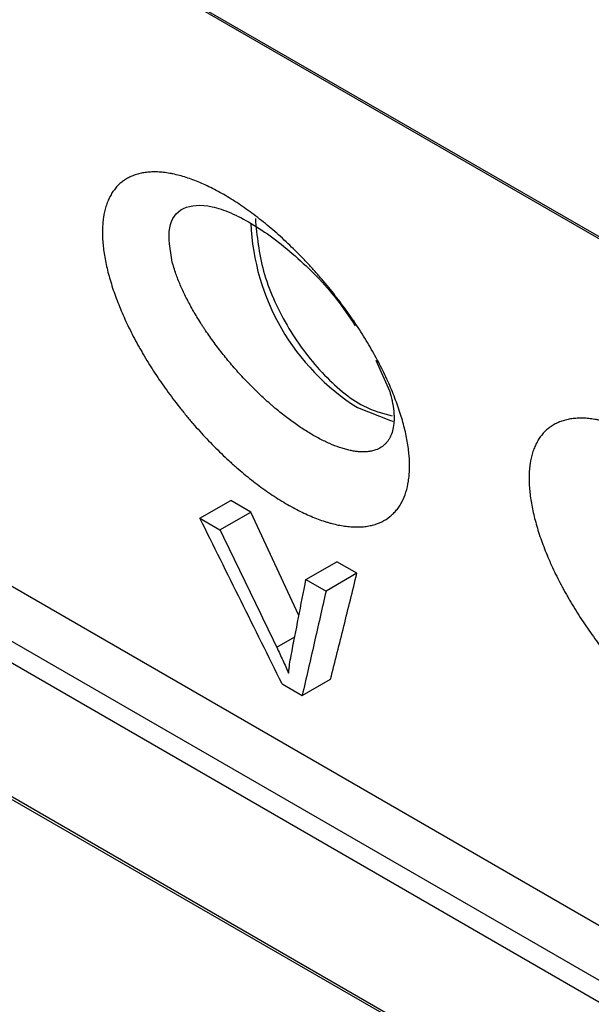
# Model space of a CAD drawing. Header units: millimetres. Extents: x -0.57 to 0.95, y -0.4 to 0.71.
# Tile 224 of 256: x 0.7165 to 0.7307, y 0.1972 to 0.2216. Entities that reach past the tile are written whole.
import ezdxf

# ---------------------------------------------------------------- set-up
doc = ezdxf.new("R2010")
doc.units = ezdxf.units.MM
doc.layers.add('FORMAT', color=7, linetype='Continuous')

msp = doc.modelspace()

# ---------------------------------------------------------------- linework, layer by layer
at = {"layer": 'FORMAT', "color": 7, "linetype": 'Continuous', "lineweight": 25}
for p, q in [((0.749779, 0.205335), (0.609663, 0.286222)), ((0.60972, 0.286136), (0.749836, 0.205249)), ((0.755617, 0.184834), (0.6155, 0.265722)), ((0.754433, 0.184151), (0.614317, 0.265039)), ((0.761415, 0.176256), (0.608308, 0.264643)), ((0.608364, 0.264551), (0.761477, 0.176161)), ((0.614109, 0.264626), (0.754225, 0.183739)), ((0.725335, 0.213171), (0.725676, 0.212409)), ((0.720961, 0.209238), (0.72173, 0.209682)), ((0.72223, 0.209393), (0.72173, 0.209682)), ((0.721461, 0.208949), (0.72223, 0.209393)), ((0.723424, 0.206821), (0.72223, 0.209393)), ((0.720961, 0.209238), (0.721461, 0.208949)), ((0.723598, 0.207715), (0.724367, 0.208159)), ((0.724867, 0.207871), (0.724367, 0.208159)), ((0.724867, 0.207871), (0.724098, 0.207427)), ((0.723598, 0.207715), (0.724098, 0.207427)), ((0.722872, 0.206032), (0.72332, 0.20629)), ((0.723505, 0.204832), (0.724211, 0.20524)), ((0.723005, 0.205121), (0.723505, 0.204832))]:
    msp.add_line(p, q, dxfattribs=at)
at = {"layer": 'FORMAT', "color": 7, "linetype": 'Continuous', "lineweight": 25, "flags": 128}
msp.add_lwpolyline([(0.724879, 0.211989), (0.725699, 0.211666), (0.725755, 0.211656)], dxfattribs=at)
at = {"layer": 'FORMAT', "color": 7, "linetype": 'Continuous', "lineweight": 25}
msp.add_arc((0.727937, 0.216817), 0.0057142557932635, 182.40703, 237.650838, dxfattribs=at)
for points, knots in [([(0.7261170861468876, 0.211153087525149), (0.7260956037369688, 0.211275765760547), (0.7260682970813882, 0.2114012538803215), (0.726002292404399, 0.2116576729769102), (0.7259635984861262, 0.2117886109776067), (0.7258969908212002, 0.2119891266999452), (0.7258733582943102, 0.212056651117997), (0.7258231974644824, 0.2121930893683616), (0.7257966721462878, 0.2122619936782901), (0.7257406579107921, 0.2124012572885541), (0.7257111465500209, 0.2124716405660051), (0.7256498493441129, 0.2126121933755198), (0.7256179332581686, 0.2126826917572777), (0.7255186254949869, 0.2128943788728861), (0.7254475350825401, 0.2130361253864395), (0.7253337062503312, 0.213249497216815), (0.7252945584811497, 0.2133207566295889), (0.7252138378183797, 0.2134635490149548), (0.72517226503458, 0.2135350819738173), (0.7250866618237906, 0.2136784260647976), (0.7250426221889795, 0.2137502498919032), (0.7249520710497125, 0.2138941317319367), (0.7249054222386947, 0.2139663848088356), (0.7248107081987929, 0.2141094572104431), (0.7247624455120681, 0.2141805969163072), (0.72466425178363, 0.2143219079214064), (0.7246143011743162, 0.2143921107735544), (0.7244619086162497, 0.2146013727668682), (0.7243569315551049, 0.21473908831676), (0.7241943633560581, 0.214942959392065), (0.7241393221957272, 0.2150104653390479), (0.7240275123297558, 0.2151445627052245), (0.7239707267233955, 0.2152111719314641), (0.7238554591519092, 0.215343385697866), (0.7237967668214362, 0.2154092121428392), (0.7236790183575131, 0.215538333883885), (0.7236197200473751, 0.2156019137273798), (0.7235004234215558, 0.2157269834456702), (0.723440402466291, 0.2157884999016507), (0.7233196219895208, 0.2159095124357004), (0.7232588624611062, 0.2159690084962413), (0.7231366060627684, 0.2160859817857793), (0.7230751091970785, 0.2161434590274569), (0.7229513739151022, 0.2162563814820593), (0.7228891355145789, 0.2163118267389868), (0.7227639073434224, 0.2164206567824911), (0.7227009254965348, 0.2164740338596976), (0.7225741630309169, 0.2165787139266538), (0.7225103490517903, 0.2166300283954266), (0.7223835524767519, 0.2167292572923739), (0.7223202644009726, 0.2167774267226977), (0.722194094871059, 0.2168707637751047), (0.7221311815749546, 0.2169159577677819), (0.7219429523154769, 0.2170471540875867), (0.7218181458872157, 0.2171287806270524), (0.7216319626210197, 0.2172424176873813), (0.7215700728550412, 0.2172788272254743), (0.7214466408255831, 0.2173486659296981), (0.7213851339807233, 0.2173820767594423), (0.7212623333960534, 0.2174459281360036), (0.7212015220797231, 0.2174761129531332), (0.7210814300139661, 0.2175328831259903), (0.7210220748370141, 0.2175595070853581), (0.7208461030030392, 0.2176341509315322), (0.7207315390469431, 0.2176769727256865), (0.7205078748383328, 0.2177488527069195), (0.7203987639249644, 0.2177779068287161), (0.7202658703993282, 0.2178054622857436), (0.7202394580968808, 0.2178105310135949), (0.7201870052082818, 0.2178197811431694), (0.7201609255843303, 0.2178239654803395), (0.7200836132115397, 0.2178351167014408), (0.7200332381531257, 0.2178407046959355), (0.7199347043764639, 0.217848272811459), (0.7198865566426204, 0.2178502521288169), (0.7197924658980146, 0.2178506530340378), (0.7197465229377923, 0.2178490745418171), (0.7196568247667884, 0.2178423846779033), (0.7196130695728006, 0.2178372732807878), (0.7195277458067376, 0.2178235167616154), (0.7194861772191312, 0.217814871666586), (0.7194052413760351, 0.2177940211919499), (0.7193658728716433, 0.2177818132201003), (0.7192893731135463, 0.2177537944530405), (0.7192521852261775, 0.2177379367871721), (0.7191809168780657, 0.2177029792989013), (0.7191466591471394, 0.2176838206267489), (0.7190809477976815, 0.217642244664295), (0.7190494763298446, 0.2176198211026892), (0.7189591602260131, 0.2175477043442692), (0.7189044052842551, 0.2174931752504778), (0.7188304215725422, 0.2174017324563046), (0.718807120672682, 0.217369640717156), (0.7187632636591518, 0.2173022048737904), (0.7187427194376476, 0.2172668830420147), (0.7187043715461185, 0.217192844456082), (0.718686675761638, 0.2171543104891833), (0.7186544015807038, 0.2170747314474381), (0.7186397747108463, 0.2170335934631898), (0.7186003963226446, 0.2169063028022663), (0.7185801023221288, 0.2168162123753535), (0.7185584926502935, 0.2166733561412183), (0.7185527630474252, 0.2166244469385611), (0.7185442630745, 0.2165240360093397), (0.7185414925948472, 0.2164725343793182), (0.7185389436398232, 0.2163669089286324), (0.7185391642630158, 0.2163128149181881), (0.7185426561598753, 0.2162018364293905), (0.7185459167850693, 0.2161453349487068), (0.7185601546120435, 0.2159734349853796), (0.7185755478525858, 0.2158552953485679), (0.718596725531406, 0.2157337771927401)], [0.0174466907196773, 0.0174466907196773, 0.0174466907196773, 0.0174466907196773, 0.0179683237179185, 0.0179683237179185, 0.0184899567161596, 0.0184899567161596, 0.0187507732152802, 0.0187507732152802, 0.0190115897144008, 0.0190115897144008, 0.0192724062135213, 0.0192724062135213, 0.0195332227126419, 0.0195332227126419, 0.0200548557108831, 0.0200548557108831, 0.0203156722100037, 0.0203156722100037, 0.0205764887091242, 0.0205764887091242, 0.0208373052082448, 0.0208373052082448, 0.0210981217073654, 0.0210981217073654, 0.021358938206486, 0.021358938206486, 0.0216197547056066, 0.0216197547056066, 0.0221413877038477, 0.0221413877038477, 0.0224022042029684, 0.0224022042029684, 0.0226630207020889, 0.0226630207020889, 0.0229238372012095, 0.0229238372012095, 0.0231846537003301, 0.0231846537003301, 0.0234454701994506, 0.0234454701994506, 0.0237062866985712, 0.0237062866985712, 0.0239671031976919, 0.0239671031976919, 0.0242279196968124, 0.0242279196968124, 0.024488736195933, 0.024488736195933, 0.0247495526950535, 0.0247495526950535, 0.0250103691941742, 0.0250103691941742, 0.0252711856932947, 0.0252711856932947, 0.0257928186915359, 0.0257928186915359, 0.0260536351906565, 0.0260536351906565, 0.0263144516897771, 0.0263144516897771, 0.0265752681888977, 0.0265752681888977, 0.0268360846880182, 0.0268360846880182, 0.0273577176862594, 0.0273577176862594, 0.0278793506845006, 0.0278793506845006, 0.0280097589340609, 0.0280097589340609, 0.0281401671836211, 0.0281401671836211, 0.0284009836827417, 0.0284009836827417, 0.0286618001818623, 0.0286618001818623, 0.0289226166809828, 0.0289226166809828, 0.0291834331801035, 0.0291834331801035, 0.0294442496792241, 0.0294442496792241, 0.0297050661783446, 0.0297050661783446, 0.0299658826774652, 0.0299658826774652, 0.0302266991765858, 0.0302266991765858, 0.0304875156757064, 0.0304875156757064, 0.0310091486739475, 0.0310091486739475, 0.0312699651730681, 0.0312699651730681, 0.0315307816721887, 0.0315307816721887, 0.0317915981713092, 0.0317915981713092, 0.0320524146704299, 0.0320524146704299, 0.032574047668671, 0.032574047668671, 0.0328348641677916, 0.0328348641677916, 0.0330956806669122, 0.0330956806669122, 0.0333564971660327, 0.0333564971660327, 0.0336173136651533, 0.0336173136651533, 0.0341389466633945, 0.0341389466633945, 0.0341389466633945, 0.0341389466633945]), ([(0.7202757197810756, 0.2156057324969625), (0.7202251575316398, 0.2159139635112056), (0.720124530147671, 0.2165273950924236), (0.7204944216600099, 0.2170133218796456), (0.7210975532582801, 0.2170553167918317), (0.7217194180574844, 0.2168501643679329), (0.7222332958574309, 0.2165866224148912), (0.7227780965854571, 0.2162231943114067), (0.723508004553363, 0.2156249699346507), (0.72427192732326, 0.2148604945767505), (0.7246779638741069, 0.2142465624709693), (0.7248257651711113, 0.2140230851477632)], [0, 0, 0, 0, 0.1542091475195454, 0.3069021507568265, 0.4586860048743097, 0.5350450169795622, 0.610234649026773, 0.6852401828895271, 0.7617016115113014, 0.9132570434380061, 1, 1, 1, 1]), ([(0.7223414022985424, 0.2166887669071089), (0.7223817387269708, 0.2162596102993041), (0.7224624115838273, 0.2154012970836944), (0.7230845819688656, 0.2140057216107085), (0.7239697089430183, 0.2128181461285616), (0.7249280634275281, 0.2120020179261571), (0.7255047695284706, 0.2118495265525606), (0.7257407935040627, 0.2117871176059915)], [0, 0, 0, 0, 0.21309247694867, 0.4261849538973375, 0.6392774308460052, 0.8523699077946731, 1, 1, 1, 1]), ([(0.7185967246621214, 0.215733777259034), (0.7186179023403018, 0.2156122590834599), (0.7186448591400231, 0.2154873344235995), (0.7186940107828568, 0.2152948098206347), (0.7187118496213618, 0.2152297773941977), (0.7187504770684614, 0.2150979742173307), (0.718771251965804, 0.215031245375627), (0.7188158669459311, 0.2148958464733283), (0.7188395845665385, 0.2148275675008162), (0.7188895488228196, 0.2146905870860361), (0.7189158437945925, 0.2146217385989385), (0.7189985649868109, 0.2144142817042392), (0.7190588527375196, 0.2142746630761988), (0.7191569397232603, 0.2140633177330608), (0.7191909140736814, 0.2139925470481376), (0.7192614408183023, 0.2138503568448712), (0.7192979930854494, 0.2137789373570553), (0.7193737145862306, 0.213635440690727), (0.7194128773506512, 0.2135633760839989), (0.7194736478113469, 0.213454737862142), (0.7194942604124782, 0.2134184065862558), (0.7195359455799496, 0.2133459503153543), (0.7195570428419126, 0.2133097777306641), (0.7196637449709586, 0.2131293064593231), (0.7197530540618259, 0.2129859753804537), (0.7199394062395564, 0.2127014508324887), (0.7200364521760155, 0.2125602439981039), (0.7201878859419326, 0.2123500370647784), (0.7202393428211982, 0.2122802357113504), (0.7203442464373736, 0.212141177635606), (0.7203976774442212, 0.2120719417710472), (0.7205066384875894, 0.2119339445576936), (0.7205621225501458, 0.2118652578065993), (0.720673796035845, 0.211730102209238), (0.7207302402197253, 0.2116633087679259), (0.7209010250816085, 0.2114656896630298), (0.7210170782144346, 0.2113372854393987), (0.7211943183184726, 0.2111498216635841), (0.7212539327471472, 0.2110881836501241), (0.7213742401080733, 0.2109666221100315), (0.7214349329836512, 0.2109066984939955), (0.721557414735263, 0.2107885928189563), (0.7216191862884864, 0.210730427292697), (0.7217127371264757, 0.2106444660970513), (0.7217440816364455, 0.210616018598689), (0.7218066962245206, 0.2105598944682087), (0.7218380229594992, 0.2105321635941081), (0.7219946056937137, 0.2103953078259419), (0.7221199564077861, 0.2102912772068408), (0.7223707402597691, 0.210094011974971), (0.7224961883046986, 0.2100007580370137), (0.7227472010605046, 0.209825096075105), (0.7228727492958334, 0.2097426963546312), (0.7231240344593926, 0.2095891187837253), (0.7232475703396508, 0.2095192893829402), (0.7234904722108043, 0.2093931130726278), (0.7236098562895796, 0.209336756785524), (0.7238445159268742, 0.2092374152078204), (0.7239597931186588, 0.2091944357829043), (0.724101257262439, 0.2091492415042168), (0.7241294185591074, 0.2091406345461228), (0.7241854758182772, 0.2091242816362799), (0.724213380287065, 0.2091165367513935), (0.724296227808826, 0.2090947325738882), (0.724350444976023, 0.2090820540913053), (0.7244569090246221, 0.2090603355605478), (0.7245091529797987, 0.2090512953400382), (0.7246116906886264, 0.2090368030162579), (0.7246619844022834, 0.2090313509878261), (0.7247606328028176, 0.2090240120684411), (0.7248089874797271, 0.2090221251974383), (0.7249037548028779, 0.2090219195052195), (0.7249501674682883, 0.2090236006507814), (0.7250410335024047, 0.2090305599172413), (0.7250854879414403, 0.2090358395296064), (0.7251506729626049, 0.2090464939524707), (0.7251721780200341, 0.2090505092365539), (0.7252145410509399, 0.2090594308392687), (0.7252353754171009, 0.2090643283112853), (0.7253378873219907, 0.2090910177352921), (0.7254145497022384, 0.2091193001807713), (0.7255574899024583, 0.2091893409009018), (0.7256237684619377, 0.2092310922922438), (0.7257154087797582, 0.209303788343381), (0.725744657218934, 0.2093297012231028), (0.7258005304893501, 0.2093849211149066), (0.7258271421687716, 0.2094142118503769), (0.7258777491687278, 0.2094763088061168), (0.7259015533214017, 0.2095088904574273), (0.7259460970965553, 0.2095768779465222), (0.7259668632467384, 0.209612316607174), (0.7260247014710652, 0.2097228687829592), (0.7260573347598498, 0.2098022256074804), (0.7261108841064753, 0.2099720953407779), (0.7261317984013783, 0.2100626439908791), (0.7261542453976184, 0.2102068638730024), (0.7261602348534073, 0.2102564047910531), (0.7261691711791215, 0.2103582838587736), (0.7261720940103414, 0.2104103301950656), (0.7261762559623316, 0.2105696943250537), (0.7261729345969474, 0.2106804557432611), (0.7261588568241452, 0.2108529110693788), (0.7261526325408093, 0.2109115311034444), (0.7261371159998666, 0.2110309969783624), (0.7261278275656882, 0.2110917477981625), (0.726117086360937, 0.2111530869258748)], [0.0007544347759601, 0.0007544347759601, 0.0007544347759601, 0.0007544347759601, 0.0012760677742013, 0.0012760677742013, 0.0015368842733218, 0.0015368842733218, 0.0017977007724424, 0.0017977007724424, 0.002058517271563, 0.002058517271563, 0.0023193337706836, 0.0023193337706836, 0.0028409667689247, 0.0028409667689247, 0.0031017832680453, 0.0031017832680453, 0.0033625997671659, 0.0033625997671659, 0.0036234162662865, 0.0036234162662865, 0.0037538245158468, 0.0037538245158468, 0.0038842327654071, 0.0038842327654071, 0.0044058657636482, 0.0044058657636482, 0.0049274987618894, 0.0049274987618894, 0.00518831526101, 0.00518831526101, 0.0054491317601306, 0.0054491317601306, 0.0057099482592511, 0.0057099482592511, 0.0059707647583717, 0.0059707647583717, 0.0064923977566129, 0.0064923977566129, 0.0067532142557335, 0.0067532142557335, 0.007014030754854, 0.007014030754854, 0.0072748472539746, 0.0072748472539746, 0.0074052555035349, 0.0074052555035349, 0.0075356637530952, 0.0075356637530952, 0.0080572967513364, 0.0080572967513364, 0.0085789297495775, 0.0085789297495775, 0.0091005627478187, 0.0091005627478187, 0.0096221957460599, 0.0096221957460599, 0.010143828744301, 0.010143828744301, 0.0106654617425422, 0.0106654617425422, 0.0107958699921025, 0.0107958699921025, 0.0109262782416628, 0.0109262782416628, 0.0111870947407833, 0.0111870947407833, 0.0114479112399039, 0.0114479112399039, 0.0117087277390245, 0.0117087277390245, 0.0119695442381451, 0.0119695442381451, 0.0122303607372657, 0.0122303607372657, 0.0124911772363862, 0.0124911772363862, 0.0126215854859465, 0.0126215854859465, 0.0127519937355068, 0.0127519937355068, 0.013273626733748, 0.013273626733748, 0.0137952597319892, 0.0137952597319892, 0.0140560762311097, 0.0140560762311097, 0.0143168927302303, 0.0143168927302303, 0.0145777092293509, 0.0145777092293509, 0.0148385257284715, 0.0148385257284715, 0.0153601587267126, 0.0153601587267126, 0.0158817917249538, 0.0158817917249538, 0.0161426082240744, 0.0161426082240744, 0.016403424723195, 0.016403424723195, 0.0169250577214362, 0.0169250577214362, 0.0171858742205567, 0.0171858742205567, 0.0174466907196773, 0.0174466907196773, 0.0174466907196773, 0.0174466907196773]), ([(0.7257022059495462, 0.2123188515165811), (0.7257135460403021, 0.2122767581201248), (0.7257238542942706, 0.2122350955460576), (0.7257422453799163, 0.2121532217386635), (0.7257503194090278, 0.2121130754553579), (0.7257711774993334, 0.2119950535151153), (0.7257806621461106, 0.2119193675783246), (0.7257881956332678, 0.2118106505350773), (0.7257895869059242, 0.2117751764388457), (0.7257901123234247, 0.2117058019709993), (0.7257892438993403, 0.2116721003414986), (0.7257832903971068, 0.2115740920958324), (0.7257748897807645, 0.2115126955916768), (0.7257493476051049, 0.2113978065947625), (0.7257322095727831, 0.2113442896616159), (0.7256998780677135, 0.2112699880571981), (0.7256879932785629, 0.2112462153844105), (0.7256619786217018, 0.2112007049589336), (0.7256478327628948, 0.2111789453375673), (0.7256172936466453, 0.211137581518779), (0.7256010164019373, 0.2111181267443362), (0.7255664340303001, 0.2110815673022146), (0.7255481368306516, 0.21106447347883), (0.7254902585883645, 0.211016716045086), (0.7254476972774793, 0.2109895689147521), (0.7253546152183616, 0.2109446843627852), (0.7253040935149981, 0.2109269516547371), (0.7252358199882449, 0.2109108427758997), (0.7252219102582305, 0.2109079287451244), (0.7251935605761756, 0.2109027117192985), (0.7251791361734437, 0.2109004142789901), (0.7251353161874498, 0.2108944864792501), (0.7251053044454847, 0.2108918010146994), (0.7250437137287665, 0.2108889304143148), (0.725012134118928, 0.2108887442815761), (0.7249474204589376, 0.2108908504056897), (0.7249142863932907, 0.2108931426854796), (0.7248464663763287, 0.2109002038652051), (0.7248117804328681, 0.210904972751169), (0.7247408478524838, 0.2109170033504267), (0.72470460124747, 0.2109242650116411), (0.7246305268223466, 0.2109413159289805), (0.7245927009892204, 0.2109511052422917), (0.7245347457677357, 0.2109677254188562), (0.7245151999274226, 0.2109735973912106), (0.7244758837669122, 0.2109859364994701), (0.7244561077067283, 0.2109924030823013), (0.7243566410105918, 0.211026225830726), (0.7242751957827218, 0.2110579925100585), (0.7241086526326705, 0.211130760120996), (0.7240235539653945, 0.211171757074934), (0.7238496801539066, 0.2112630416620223), (0.723760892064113, 0.211313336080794), (0.7235795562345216, 0.2114235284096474), (0.7234885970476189, 0.2114824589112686), (0.7233060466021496, 0.2116077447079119), (0.7232144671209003, 0.2116740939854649), (0.7230307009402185, 0.2118141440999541), (0.7229385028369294, 0.2118878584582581), (0.7228228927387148, 0.2119846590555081), (0.7227997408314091, 0.2120042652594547), (0.7227534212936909, 0.2120439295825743), (0.7227302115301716, 0.2120640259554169), (0.7226608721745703, 0.2121247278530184), (0.7226149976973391, 0.2121657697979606), (0.7225238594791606, 0.2122490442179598), (0.7224786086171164, 0.2122912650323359), (0.7223887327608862, 0.212376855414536), (0.7223441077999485, 0.2124202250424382), (0.7222111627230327, 0.2125520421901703), (0.7221237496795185, 0.2126422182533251), (0.7219945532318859, 0.2127808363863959), (0.7219517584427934, 0.2128276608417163), (0.7218668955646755, 0.2129223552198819), (0.7218246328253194, 0.2129704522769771), (0.7217414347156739, 0.2130670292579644), (0.7217005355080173, 0.2131154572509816), (0.7216200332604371, 0.2132126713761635), (0.7215804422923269, 0.2132614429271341), (0.7214636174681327, 0.2134082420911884), (0.7213883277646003, 0.2135067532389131), (0.721242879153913, 0.2137050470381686), (0.721172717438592, 0.2138048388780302), (0.7210882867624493, 0.2139303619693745), (0.7210715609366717, 0.2139555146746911), (0.7210384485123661, 0.2140058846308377), (0.7210220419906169, 0.2140311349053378), (0.7209735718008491, 0.2141066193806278), (0.7209422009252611, 0.2141566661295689), (0.7208812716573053, 0.2142562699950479), (0.7208517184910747, 0.2143058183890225), (0.7207944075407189, 0.2144044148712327), (0.7207666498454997, 0.2144534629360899), (0.720686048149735, 0.2145998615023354), (0.7206358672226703, 0.214696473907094), (0.7205659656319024, 0.2148398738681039), (0.7205435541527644, 0.2148874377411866), (0.7205005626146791, 0.2149820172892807), (0.7204799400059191, 0.2150291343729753), (0.720440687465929, 0.2151225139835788), (0.7204221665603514, 0.2151685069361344), (0.7203872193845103, 0.2152592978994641), (0.720370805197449, 0.2153040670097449), (0.7203361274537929, 0.2154036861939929), (0.7203184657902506, 0.2154581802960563), (0.7203024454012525, 0.2155117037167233)], [0.0009483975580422, 0.0009483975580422, 0.0009483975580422, 0.0009483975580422, 0.0012092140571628, 0.0012092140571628, 0.0014700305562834, 0.0014700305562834, 0.0019916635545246, 0.0019916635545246, 0.0022524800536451, 0.0022524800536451, 0.0025132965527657, 0.0025132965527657, 0.0030349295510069, 0.0030349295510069, 0.003556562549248, 0.003556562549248, 0.0038173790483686, 0.0038173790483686, 0.0040781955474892, 0.0040781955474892, 0.0043390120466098, 0.0043390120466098, 0.0045998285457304, 0.0045998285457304, 0.0051214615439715, 0.0051214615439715, 0.0056430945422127, 0.0056430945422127, 0.005773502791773, 0.005773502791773, 0.0059039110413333, 0.0059039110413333, 0.0061647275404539, 0.0061647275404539, 0.0064255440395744, 0.0064255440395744, 0.006686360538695, 0.006686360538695, 0.0069471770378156, 0.0069471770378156, 0.0072079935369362, 0.0072079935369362, 0.0074688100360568, 0.0074688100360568, 0.0075992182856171, 0.0075992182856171, 0.0077296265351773, 0.0077296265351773, 0.0082512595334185, 0.0082512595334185, 0.0087728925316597, 0.0087728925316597, 0.0092945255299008, 0.0092945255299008, 0.009816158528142, 0.009816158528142, 0.0103377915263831, 0.0103377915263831, 0.0108594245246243, 0.0108594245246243, 0.0109898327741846, 0.0109898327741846, 0.0111202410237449, 0.0111202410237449, 0.0113810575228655, 0.0113810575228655, 0.0116418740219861, 0.0116418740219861, 0.0119026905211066, 0.0119026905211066, 0.0124243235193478, 0.0124243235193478, 0.0126851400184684, 0.0126851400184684, 0.012945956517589, 0.012945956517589, 0.0132067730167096, 0.0132067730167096, 0.0134675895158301, 0.0134675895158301, 0.0139892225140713, 0.0139892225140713, 0.0145108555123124, 0.0145108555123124, 0.0146412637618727, 0.0146412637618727, 0.014771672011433, 0.014771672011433, 0.0150324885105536, 0.0150324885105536, 0.0152933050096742, 0.0152933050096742, 0.0155541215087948, 0.0155541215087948, 0.0160757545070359, 0.0160757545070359, 0.0163365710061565, 0.0163365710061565, 0.0165973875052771, 0.0165973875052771, 0.0168582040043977, 0.0168582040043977, 0.0171190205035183, 0.0171190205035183, 0.0174466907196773, 0.0174466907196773, 0.0174466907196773, 0.0174466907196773]), ([(0.7367236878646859, 0.2050300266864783), (0.7367022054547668, 0.2051527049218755), (0.7366748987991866, 0.2052781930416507), (0.7366088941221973, 0.2055346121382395), (0.7365702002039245, 0.2056655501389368), (0.7365035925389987, 0.2058660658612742), (0.7364799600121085, 0.2059335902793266), (0.7364297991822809, 0.2060700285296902), (0.7364032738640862, 0.2061389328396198), (0.7363472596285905, 0.2062781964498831), (0.7363177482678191, 0.2063485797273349), (0.7362564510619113, 0.2064891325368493), (0.736224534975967, 0.2065596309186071), (0.7361252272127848, 0.2067713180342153), (0.7360541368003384, 0.2069130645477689), (0.7359403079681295, 0.2071264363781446), (0.7359011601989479, 0.2071976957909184), (0.735820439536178, 0.2073404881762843), (0.735778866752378, 0.2074120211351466), (0.7356932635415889, 0.2075553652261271), (0.735649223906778, 0.2076271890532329), (0.735558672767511, 0.2077710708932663), (0.7355120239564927, 0.2078433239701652), (0.735417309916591, 0.2079863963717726), (0.7353690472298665, 0.2080575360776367), (0.7352708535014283, 0.2081988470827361), (0.7352209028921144, 0.208269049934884), (0.7350685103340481, 0.2084783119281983), (0.7349635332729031, 0.2086160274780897), (0.7348009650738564, 0.2088198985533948), (0.7347459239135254, 0.2088874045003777), (0.7346341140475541, 0.2090215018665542), (0.7345773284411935, 0.2090881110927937), (0.7344620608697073, 0.2092203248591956), (0.7344033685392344, 0.2092861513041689), (0.7342856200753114, 0.2094152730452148), (0.7342263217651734, 0.2094788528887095), (0.734107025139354, 0.2096039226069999), (0.7340470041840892, 0.2096654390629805), (0.7339262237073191, 0.2097864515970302), (0.7338654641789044, 0.2098459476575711), (0.7337432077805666, 0.2099629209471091), (0.7336817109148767, 0.2100203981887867), (0.7335579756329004, 0.2101333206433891), (0.733495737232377, 0.2101887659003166), (0.7333705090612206, 0.2102975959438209), (0.7333075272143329, 0.2103509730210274), (0.7331807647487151, 0.2104556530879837), (0.7331169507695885, 0.2105069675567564), (0.73299015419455, 0.2106061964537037), (0.7329268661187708, 0.2106543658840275), (0.732800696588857, 0.2107477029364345), (0.7327377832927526, 0.2107928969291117), (0.7325495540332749, 0.2109240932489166), (0.7324247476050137, 0.2110057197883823), (0.7322385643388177, 0.2111193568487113), (0.7321766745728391, 0.2111557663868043), (0.7320532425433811, 0.211225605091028), (0.7319917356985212, 0.2112590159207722), (0.7318689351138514, 0.2113228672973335), (0.731808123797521, 0.2113530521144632), (0.731688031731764, 0.2114098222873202), (0.731628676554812, 0.2114364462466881), (0.7314527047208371, 0.2115110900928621), (0.731338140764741, 0.2115539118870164), (0.7311144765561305, 0.2116257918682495), (0.7310053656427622, 0.2116548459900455), (0.730872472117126, 0.2116824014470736), (0.7308460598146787, 0.2116874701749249), (0.7307936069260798, 0.2116967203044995), (0.7307675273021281, 0.2117009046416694), (0.7306902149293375, 0.2117120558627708), (0.7306398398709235, 0.2117176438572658), (0.7305413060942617, 0.2117252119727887), (0.7304931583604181, 0.2117271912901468), (0.7303990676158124, 0.2117275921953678), (0.7303531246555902, 0.2117260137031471), (0.7302634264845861, 0.2117193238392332), (0.7302196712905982, 0.2117142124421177), (0.7301343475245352, 0.2117004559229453), (0.7300927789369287, 0.2116918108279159), (0.7300118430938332, 0.21167096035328), (0.7299724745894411, 0.2116587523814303), (0.729895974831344, 0.2116307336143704), (0.7298587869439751, 0.211614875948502), (0.7297875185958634, 0.2115799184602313), (0.7297532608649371, 0.2115607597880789), (0.7296875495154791, 0.211519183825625), (0.7296560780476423, 0.2114967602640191), (0.7295657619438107, 0.2114246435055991), (0.7295110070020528, 0.2113701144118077), (0.7294370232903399, 0.2112786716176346), (0.7294137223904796, 0.2112465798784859), (0.7293698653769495, 0.2111791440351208), (0.729349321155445, 0.2111438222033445), (0.7293109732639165, 0.211069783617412), (0.7292932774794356, 0.2110312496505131), (0.7292610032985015, 0.2109516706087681), (0.7292463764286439, 0.2109105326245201), (0.7292069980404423, 0.2107832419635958), (0.7291867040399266, 0.2106931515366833), (0.7291650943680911, 0.2105502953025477), (0.7291593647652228, 0.2105013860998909), (0.7291508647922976, 0.2104009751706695), (0.7291480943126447, 0.210349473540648), (0.7291455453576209, 0.2102438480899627), (0.7291457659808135, 0.210189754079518), (0.7291492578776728, 0.2100787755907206), (0.7291525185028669, 0.2100222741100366), (0.7291667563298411, 0.2098503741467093), (0.7291821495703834, 0.2097322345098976), (0.7292033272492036, 0.2096107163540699)], [0.0174466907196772, 0.0174466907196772, 0.0174466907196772, 0.0174466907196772, 0.0179683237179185, 0.0179683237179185, 0.0184899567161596, 0.0184899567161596, 0.0187507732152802, 0.0187507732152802, 0.0190115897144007, 0.0190115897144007, 0.0192724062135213, 0.0192724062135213, 0.0195332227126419, 0.0195332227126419, 0.0200548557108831, 0.0200548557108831, 0.0203156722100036, 0.0203156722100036, 0.0205764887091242, 0.0205764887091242, 0.0208373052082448, 0.0208373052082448, 0.0210981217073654, 0.0210981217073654, 0.021358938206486, 0.021358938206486, 0.0216197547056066, 0.0216197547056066, 0.0221413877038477, 0.0221413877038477, 0.0224022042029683, 0.0224022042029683, 0.0226630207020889, 0.0226630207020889, 0.0229238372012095, 0.0229238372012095, 0.02318465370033, 0.02318465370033, 0.0234454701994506, 0.0234454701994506, 0.0237062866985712, 0.0237062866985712, 0.0239671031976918, 0.0239671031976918, 0.0242279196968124, 0.0242279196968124, 0.0244887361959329, 0.0244887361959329, 0.0247495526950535, 0.0247495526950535, 0.0250103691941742, 0.0250103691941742, 0.0252711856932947, 0.0252711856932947, 0.0257928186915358, 0.0257928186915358, 0.0260536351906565, 0.0260536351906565, 0.0263144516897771, 0.0263144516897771, 0.0265752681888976, 0.0265752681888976, 0.0268360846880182, 0.0268360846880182, 0.0273577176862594, 0.0273577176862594, 0.0278793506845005, 0.0278793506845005, 0.0280097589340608, 0.0280097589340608, 0.0281401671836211, 0.0281401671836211, 0.0284009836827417, 0.0284009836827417, 0.0286618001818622, 0.0286618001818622, 0.0289226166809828, 0.0289226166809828, 0.0291834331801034, 0.0291834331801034, 0.029444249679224, 0.029444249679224, 0.0297050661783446, 0.0297050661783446, 0.0299658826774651, 0.0299658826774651, 0.0302266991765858, 0.0302266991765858, 0.0304875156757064, 0.0304875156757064, 0.0310091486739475, 0.0310091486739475, 0.031269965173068, 0.031269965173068, 0.0315307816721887, 0.0315307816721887, 0.0317915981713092, 0.0317915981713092, 0.0320524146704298, 0.0320524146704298, 0.032574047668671, 0.032574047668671, 0.0328348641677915, 0.0328348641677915, 0.0330956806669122, 0.0330956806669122, 0.0333564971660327, 0.0333564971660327, 0.0336173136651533, 0.0336173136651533, 0.0341389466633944, 0.0341389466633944, 0.0341389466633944, 0.0341389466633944]), ([(0.7292033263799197, 0.2096107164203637), (0.7292245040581, 0.2094891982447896), (0.7292514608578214, 0.2093642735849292), (0.7293006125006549, 0.2091717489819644), (0.7293184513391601, 0.2091067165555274), (0.7293570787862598, 0.2089749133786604), (0.7293778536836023, 0.2089081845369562), (0.7294224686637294, 0.208772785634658), (0.7294461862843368, 0.2087045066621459), (0.729496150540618, 0.2085675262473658), (0.7295224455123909, 0.2084986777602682), (0.7296051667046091, 0.2082912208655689), (0.7296654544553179, 0.2081516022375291), (0.7297635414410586, 0.2079402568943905), (0.7297975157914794, 0.2078694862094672), (0.7298680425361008, 0.207727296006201), (0.7299045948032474, 0.2076558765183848), (0.7299803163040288, 0.2075123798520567), (0.7300194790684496, 0.2074403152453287), (0.7300802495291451, 0.2073316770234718), (0.7301008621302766, 0.2072953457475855), (0.7301425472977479, 0.207222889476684), (0.7301636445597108, 0.2071867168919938), (0.7302703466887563, 0.2070062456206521), (0.7303596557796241, 0.2068629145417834), (0.7305460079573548, 0.2065783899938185), (0.730643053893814, 0.2064371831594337), (0.7307944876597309, 0.2062269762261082), (0.7308459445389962, 0.20615717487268), (0.730950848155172, 0.2060181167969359), (0.7310042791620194, 0.2059488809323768), (0.7311132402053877, 0.2058108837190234), (0.7311687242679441, 0.205742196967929), (0.7312803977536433, 0.2056070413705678), (0.7313368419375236, 0.2055402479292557), (0.7315076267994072, 0.2053426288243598), (0.731623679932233, 0.2052142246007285), (0.7318009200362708, 0.2050267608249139), (0.7318605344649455, 0.2049651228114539), (0.7319808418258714, 0.2048435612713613), (0.7320415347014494, 0.2047836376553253), (0.7321640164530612, 0.2046655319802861), (0.7322257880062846, 0.2046073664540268), (0.7323193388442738, 0.2045214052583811), (0.7323506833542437, 0.2044929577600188), (0.7324132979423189, 0.2044368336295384), (0.7324446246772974, 0.2044091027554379), (0.7326012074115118, 0.2042722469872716), (0.7327265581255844, 0.2041682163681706), (0.7329773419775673, 0.2039709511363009), (0.7331027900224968, 0.2038776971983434), (0.733353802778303, 0.2037020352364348), (0.7334793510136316, 0.203619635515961), (0.7337306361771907, 0.2034660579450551), (0.7338541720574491, 0.2033962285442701), (0.7340970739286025, 0.2032700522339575), (0.7342164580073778, 0.2032136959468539), (0.7344511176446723, 0.2031143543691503), (0.734566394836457, 0.2030713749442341), (0.7347078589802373, 0.2030261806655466), (0.7347360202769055, 0.2030175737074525), (0.7347920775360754, 0.2030012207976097), (0.7348199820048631, 0.2029934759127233), (0.7349028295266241, 0.202971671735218), (0.7349570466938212, 0.2029589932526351), (0.7350635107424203, 0.2029372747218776), (0.7351157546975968, 0.202928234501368), (0.7352182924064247, 0.2029137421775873), (0.7352685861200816, 0.2029082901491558), (0.7353672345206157, 0.2029009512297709), (0.7354155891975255, 0.2028990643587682), (0.7355103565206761, 0.2028988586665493), (0.7355567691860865, 0.2029005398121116), (0.7356476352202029, 0.2029074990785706), (0.7356920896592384, 0.202912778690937), (0.7357572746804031, 0.2029234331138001), (0.7357787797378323, 0.2029274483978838), (0.735821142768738, 0.2029363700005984), (0.7358419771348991, 0.2029412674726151), (0.7359444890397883, 0.2029679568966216), (0.7360211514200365, 0.2029962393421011), (0.7361640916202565, 0.2030662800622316), (0.7362303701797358, 0.2031080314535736), (0.7363220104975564, 0.2031807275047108), (0.7363512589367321, 0.2032066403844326), (0.7364071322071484, 0.2032618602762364), (0.7364337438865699, 0.2032911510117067), (0.736484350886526, 0.2033532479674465), (0.7365081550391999, 0.2033858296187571), (0.7365526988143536, 0.203453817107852), (0.7365734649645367, 0.2034892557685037), (0.7366313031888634, 0.203599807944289), (0.7366639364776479, 0.2036791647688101), (0.7367174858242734, 0.2038490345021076), (0.7367384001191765, 0.2039395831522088), (0.7367608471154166, 0.2040838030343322), (0.7367668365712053, 0.2041333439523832), (0.7367757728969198, 0.204235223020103), (0.7367786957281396, 0.2042872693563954), (0.7367828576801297, 0.2044466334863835), (0.7367795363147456, 0.2045573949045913), (0.7367654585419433, 0.2047298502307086), (0.7367592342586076, 0.2047884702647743), (0.7367437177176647, 0.2049079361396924), (0.7367344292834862, 0.2049686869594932), (0.7367236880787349, 0.2050300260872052)], [0.0007544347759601, 0.0007544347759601, 0.0007544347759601, 0.0007544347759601, 0.0012760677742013, 0.0012760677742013, 0.0015368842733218, 0.0015368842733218, 0.0017977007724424, 0.0017977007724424, 0.002058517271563, 0.002058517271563, 0.0023193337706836, 0.0023193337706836, 0.0028409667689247, 0.0028409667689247, 0.0031017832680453, 0.0031017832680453, 0.0033625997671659, 0.0033625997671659, 0.0036234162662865, 0.0036234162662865, 0.0037538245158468, 0.0037538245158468, 0.0038842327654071, 0.0038842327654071, 0.0044058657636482, 0.0044058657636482, 0.0049274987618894, 0.0049274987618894, 0.00518831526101, 0.00518831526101, 0.0054491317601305, 0.0054491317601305, 0.0057099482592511, 0.0057099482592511, 0.0059707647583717, 0.0059707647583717, 0.0064923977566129, 0.0064923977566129, 0.0067532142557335, 0.0067532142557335, 0.007014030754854, 0.007014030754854, 0.0072748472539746, 0.0072748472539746, 0.0074052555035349, 0.0074052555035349, 0.0075356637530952, 0.0075356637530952, 0.0080572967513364, 0.0080572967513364, 0.0085789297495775, 0.0085789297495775, 0.0091005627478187, 0.0091005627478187, 0.0096221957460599, 0.0096221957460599, 0.010143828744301, 0.010143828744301, 0.0106654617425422, 0.0106654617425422, 0.0107958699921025, 0.0107958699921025, 0.0109262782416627, 0.0109262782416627, 0.0111870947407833, 0.0111870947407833, 0.0114479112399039, 0.0114479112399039, 0.0117087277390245, 0.0117087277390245, 0.0119695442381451, 0.0119695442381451, 0.0122303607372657, 0.0122303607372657, 0.0124911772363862, 0.0124911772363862, 0.0126215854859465, 0.0126215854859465, 0.0127519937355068, 0.0127519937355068, 0.013273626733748, 0.013273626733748, 0.0137952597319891, 0.0137952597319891, 0.0140560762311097, 0.0140560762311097, 0.0143168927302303, 0.0143168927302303, 0.0145777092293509, 0.0145777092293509, 0.0148385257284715, 0.0148385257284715, 0.0153601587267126, 0.0153601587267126, 0.0158817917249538, 0.0158817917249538, 0.0161426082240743, 0.0161426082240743, 0.016403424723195, 0.016403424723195, 0.0169250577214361, 0.0169250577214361, 0.0171858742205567, 0.0171858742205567, 0.0174466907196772, 0.0174466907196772, 0.0174466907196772, 0.0174466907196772]), ([(0.7230053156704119, 0.2051208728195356), (0.7226655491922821, 0.2058078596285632), (0.7219860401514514, 0.2071817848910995), (0.7213029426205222, 0.2085524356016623), (0.720961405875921, 0.2092377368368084)], [0, 0, 0, 0, 0.5000175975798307, 1, 1, 1, 1]), ([(0.7214610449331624, 0.2089493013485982), (0.7216966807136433, 0.2084634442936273), (0.7221679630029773, 0.207491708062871), (0.7226373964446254, 0.2065182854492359), (0.7228721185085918, 0.2060315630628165)], [0, 0, 0, 0, 0.4999886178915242, 1, 1, 1, 1]), ([(0.7242111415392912, 0.2052401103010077), (0.7243214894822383, 0.2056792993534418), (0.7245421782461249, 0.2065576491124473), (0.7247587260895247, 0.2074331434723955), (0.7248669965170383, 0.2078708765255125)], [0, 0, 0, 0, 0.5000161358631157, 1, 1, 1, 1]), ([(0.7232290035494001, 0.2058255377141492), (0.7232911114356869, 0.206140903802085), (0.7234153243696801, 0.2067716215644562), (0.7235373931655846, 0.207400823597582), (0.723598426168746, 0.2077154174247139)], [0, 0, 0, 0, 0.5000114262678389, 1, 1, 1, 1]), ([(0.7240980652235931, 0.2074269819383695), (0.7240002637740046, 0.2069953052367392), (0.7238046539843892, 0.2061319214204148), (0.7236048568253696, 0.2052656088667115), (0.7235049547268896, 0.2048324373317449)], [0, 0, 0, 0, 0.4999823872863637, 1, 1, 1, 1]), ([(0.7228721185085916, 0.2060315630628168), (0.7228978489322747, 0.205977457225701), (0.7229235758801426, 0.2059233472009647), (0.7229490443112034, 0.2058692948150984), (0.7229745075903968, 0.2058152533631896), (0.7229997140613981, 0.2057612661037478), (0.7230244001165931, 0.2057074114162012), (0.7230737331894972, 0.2055997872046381), (0.7231208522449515, 0.2054927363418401), (0.723167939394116, 0.2053856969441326)], [0, 0, 0, 0, 0.250119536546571, 0.250119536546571, 0.250119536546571, 0.50019480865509, 0.50019480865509, 0.50019480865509, 1, 1, 1, 1]), ([(0.7231679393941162, 0.2053856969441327), (0.7231719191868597, 0.205423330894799), (0.723175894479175, 0.2054609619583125), (0.7231801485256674, 0.2054983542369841), (0.7231844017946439, 0.205535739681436), (0.7231889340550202, 0.2055728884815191), (0.7231940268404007, 0.2056095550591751), (0.7232042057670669, 0.2056828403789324), (0.7232166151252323, 0.2057542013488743), (0.7232290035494, 0.2058255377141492)], [0, 0, 0, 0, 0.2501024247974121, 0.2501024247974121, 0.2501024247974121, 0.500164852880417, 0.500164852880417, 0.500164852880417, 1, 1, 1, 1])]:
    msp.add_open_spline(points, degree=3, knots=knots, dxfattribs=at)
for points in [[(0.7203024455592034, 0.215511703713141), (0.7202929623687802, 0.2155433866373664), (0.7202840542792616, 0.2155747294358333), (0.720275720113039, 0.2156057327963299)], [(0.7256764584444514, 0.212409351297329), (0.7256855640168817, 0.2123789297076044), (0.7256941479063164, 0.2123487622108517), (0.7257022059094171, 0.2123188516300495)]]:
    msp.add_open_spline(points, degree=3, dxfattribs=at)

doc.saveas('drawing.dxf')
